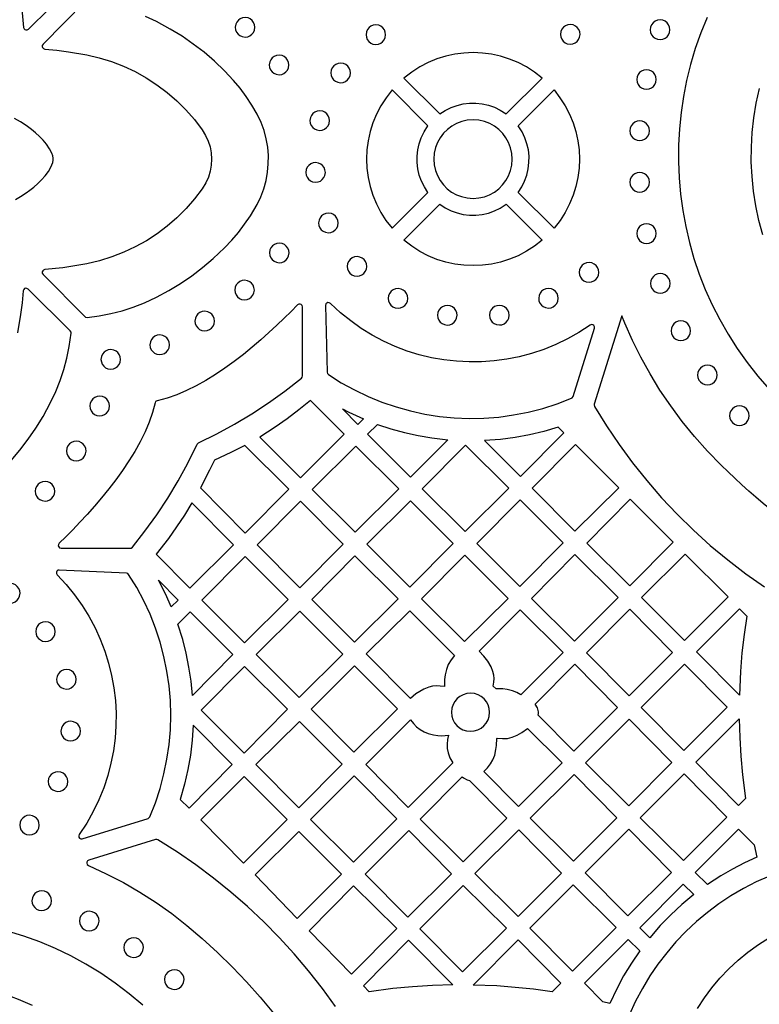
# Model space of a CAD drawing. Header units: millimetres. Extents: x -1176 to 822, y -1617 to -119.
# Tile 45 of 119: x -488 to -361, y -1014 to -845. Entities that reach past the tile are written whole.
import ezdxf

# ---------------------------------------------------------------- set-up
doc = ezdxf.new("R2010")
doc.units = ezdxf.units.MM
doc.layers.add('pattern', color=5, linetype='Continuous', true_color=0x0000ff)

msp = doc.modelspace()

# ---------------------------------------------------------------- linework, layer by layer
at = {"layer": 'pattern'}
for points in [[(-488.3, -838.65), (-487.93, -840.69), (-487.63, -842.74), (-487.3, -845.86), (-487.23, -846.07), (-487.09, -846.22), (-486.91, -846.29), (-486.71, -846.29), (-486.48, -846.16), (-479.22, -838.99), (-479.12, -838.85), (-479.08, -838.6), (-479.35, -836.54), (-479.74, -834.53), (-480.24, -832.57), (-480.87, -830.65), (-481.61, -828.75), (-482.59, -826.66), (-483.73, -824.55), (-484.95, -822.54), (-486.26, -820.6), (-487.68, -818.73), (-489.2, -816.93)], [(-476.79, -841.48), (-483.96, -848.74), (-484.08, -848.93), (-484.1, -849.13), (-484.04, -849.32), (-483.9, -849.47), (-483.66, -849.56), (-481.61, -849.76), (-479.58, -850.02), (-476.45, -850.56), (-474.29, -851.07), (-472.18, -851.73), (-470.12, -852.52), (-468.14, -853.45), (-466.22, -854.52), (-464.39, -855.71), (-462.63, -857.03), (-460.97, -858.46), (-459.41, -860.01), (-457.96, -861.67), (-456.6, -863.47), (-456.02, -864.4), (-455.58, -865.37), (-455.26, -866.38), (-455.07, -867.42), (-455, -868.47), (-455.06, -869.52), (-455.24, -870.55), (-455.55, -871.57), (-455.98, -872.55), (-456.6, -873.55), (-457.94, -875.32), (-459.39, -876.98), (-460.95, -878.53), (-462.61, -879.97), (-464.36, -881.29), (-466.2, -882.48), (-468.11, -883.55), (-470.1, -884.48), (-472.15, -885.28), (-474.26, -885.93), (-476.45, -886.45), (-478.49, -886.82), (-480.53, -887.12), (-483.66, -887.45), (-483.87, -887.52), (-484.02, -887.66), (-484.09, -887.85), (-484.09, -888.05), (-483.96, -888.27), (-476.79, -895.53), (-476.64, -895.64), (-476.4, -895.67), (-474.34, -895.4), (-472.33, -895.01), (-470.37, -894.51), (-468.45, -893.89), (-466.55, -893.14), (-464.46, -892.16), (-462.35, -891.03), (-460.34, -889.81), (-458.4, -888.49), (-456.53, -887.07), (-454.73, -885.55), (-452.77, -883.71), (-451.53, -882.41), (-450.38, -881.06), (-449.32, -879.66), (-448.33, -878.19), (-447.19, -876.26), (-446.55, -874.93), (-446.03, -873.56), (-445.64, -872.15), (-445.38, -870.73), (-445.25, -869.29), (-445.24, -867.85), (-445.36, -866.41), (-445.61, -864.98), (-445.99, -863.58), (-446.5, -862.2), (-447.19, -860.76), (-448.09, -859.21), (-449.06, -857.73), (-450.1, -856.31), (-451.23, -854.95), (-452.77, -853.31), (-454.5, -851.66), (-456.3, -850.13), (-458.15, -848.7), (-460.08, -847.37), (-462.09, -846.14), (-464.46, -844.85), (-466.34, -843.97)], [(-369.87, -844.17), (-370.94, -846.81), (-371.88, -849.49), (-372.69, -852.2), (-373.37, -854.94), (-373.92, -857.7), (-374.33, -860.48), (-374.61, -863.28), (-374.76, -866.08), (-374.78, -868.89), (-374.67, -871.69), (-374.42, -874.49), (-374.04, -877.28), (-373.53, -880.05), (-372.89, -882.8), (-372.11, -885.52), (-371.21, -888.21), (-370.17, -890.86), (-368.99, -893.48), (-367.69, -896.04), (-366.25, -898.55), (-364.68, -901.01), (-362.98, -903.4), (-361.14, -905.73), (-359.17, -907.98)], [(-360.26, -881.45), (-360.94, -878.99), (-361.47, -876.51), (-361.87, -874), (-362.13, -871.48), (-362.26, -868.94), (-362.25, -866.41), (-362.1, -863.88), (-361.82, -861.36), (-361.4, -858.86), (-360.85, -856.37)], [(-488.69, -875.38), (-487.84, -874.9), (-486.84, -874.25), (-486.2, -873.8), (-485.53, -873.27), (-484.86, -872.67), (-484.2, -872.03), (-483.58, -871.33), (-483.04, -870.61), (-482.6, -869.85), (-482.28, -869.04), (-482.2, -868.65), (-482.2, -868.28), (-482.28, -867.92), (-482.44, -867.47), (-482.83, -866.68), (-483.34, -865.93), (-483.93, -865.22), (-484.57, -864.56), (-485.24, -863.95), (-485.93, -863.38), (-486.84, -862.7), (-487.82, -862.08), (-488.85, -861.52)], [(-489.46, -920.25), (-487.93, -918.46), (-486.5, -916.6), (-485.17, -914.67), (-483.94, -912.66), (-482.65, -910.29), (-481.77, -908.41), (-481.01, -906.52), (-480.37, -904.6), (-479.85, -902.64), (-479.45, -900.65), (-479.14, -898.36), (-479.15, -898.17), (-479.28, -897.96), (-486.54, -890.79), (-486.73, -890.67), (-486.93, -890.65), (-487.12, -890.72), (-487.27, -890.85), (-487.36, -891.1), (-487.56, -893.15), (-487.83, -895.18), (-488.36, -898.3)], [(-367.41, -921.03), (-369.78, -918.61), (-372.02, -916.1), (-374.13, -913.51), (-376.11, -910.85), (-377.95, -908.13), (-379.66, -905.34), (-381.24, -902.5), (-382.69, -899.6), (-384, -896.66), (-384.51, -895.36), (-389.25, -910.55), (-389.28, -910.7), (-389.21, -910.94), (-387.15, -914.27), (-384.96, -917.5), (-382.65, -920.65), (-380.21, -923.69), (-377.66, -926.63), (-374.99, -929.47), (-372.2, -932.2), (-369.31, -934.81), (-366.31, -937.31), (-363.21, -939.69), (-360, -941.96)], [(-433.71, -1014), (-435.96, -1010.9), (-438.32, -1007.9), (-440.79, -1004.99), (-443.36, -1002.18), (-446.04, -999.47), (-448.82, -996.86), (-451.69, -994.36), (-454.66, -991.97), (-457.72, -989.69), (-460.87, -987.53), (-464.26, -985.39), (-464.4, -985.33), (-464.65, -985.34), (-476.1, -988.89), (-476.3, -989.02), (-476.41, -989.21), (-476.43, -989.42), (-476.35, -989.63), (-476.15, -989.79), (-473.1, -991.21), (-470.15, -992.74), (-467.3, -994.39), (-464.53, -996.16), (-461.85, -998.06), (-459.23, -1000.09), (-456.62, -1002.31), (-453.97, -1004.74), (-451.43, -1007.24), (-448.98, -1009.8), (-446.63, -1012.44), (-444.37, -1015.15)], [(-359.11, -991.62), (-361.4, -992.63), (-363.62, -993.77), (-365.76, -995.02), (-367.82, -996.39), (-369.8, -997.86), (-371.69, -999.44), (-373.49, -1001.12), (-375.2, -1002.9), (-376.8, -1004.77), (-378.3, -1006.73), (-379.69, -1008.77), (-380.97, -1010.9), (-382.13, -1013.1), (-383.23, -1015.52)], [(-466.82, -1013.79), (-469.16, -1011.82), (-471.56, -1009.98), (-474.04, -1008.29), (-476.58, -1006.74), (-479.18, -1005.33), (-481.83, -1004.06), (-484.53, -1002.93), (-487.27, -1001.94), (-490.04, -1001.08)], [(-371.49, -1014.34), (-370.32, -1012.53), (-369.04, -1010.79), (-367.65, -1009.13), (-366.14, -1007.55), (-364.54, -1006.06), (-362.83, -1004.66), (-361.02, -1003.37), (-359.11, -1002.19)], [(-527.88, -1014.63), (-525.55, -1013.5), (-523.18, -1012.5), (-520.76, -1011.63), (-518.31, -1010.9), (-515.83, -1010.3), (-513.32, -1009.84), (-510.8, -1009.52), (-508.26, -1009.33), (-505.72, -1009.28), (-503.18, -1009.36), (-500.64, -1009.58), (-498.12, -1009.93), (-495.61, -1010.43), (-493.12, -1011.06), (-490.66, -1011.83), (-488.23, -1012.73), (-485.85, -1013.78)]]:
    msp.add_lwpolyline(points, dxfattribs=at)
for points in [[(-450.92, -845.82), (-450.86, -846.25), (-450.7, -846.65), (-450.45, -846.99), (-450.12, -847.25), (-449.73, -847.43), (-449.23, -847.5), (-448.79, -847.44), (-448.4, -847.28), (-448.06, -847.03), (-447.8, -846.7), (-447.62, -846.32), (-447.55, -845.82), (-447.61, -845.38), (-447.77, -844.98), (-448.02, -844.65), (-448.35, -844.38), (-448.73, -844.21), (-449.23, -844.13), (-449.67, -844.19), (-450.06, -844.35), (-450.4, -844.6), (-450.67, -844.93), (-450.84, -845.32)], [(-428.46, -847.1), (-428.4, -847.53), (-428.24, -847.93), (-427.99, -848.27), (-427.66, -848.53), (-427.27, -848.71), (-426.78, -848.78), (-426.34, -848.72), (-425.94, -848.56), (-425.61, -848.31), (-425.34, -847.98), (-425.17, -847.6), (-425.09, -847.1), (-425.15, -846.66), (-425.31, -846.26), (-425.56, -845.93), (-425.89, -845.66), (-426.28, -845.48), (-426.78, -845.41), (-427.21, -845.47), (-427.61, -845.63), (-427.94, -845.88), (-428.21, -846.21), (-428.38, -846.6)], [(-395.06, -847.04), (-395, -847.48), (-394.84, -847.88), (-394.58, -848.21), (-394.26, -848.48), (-393.87, -848.65), (-393.37, -848.73), (-392.93, -848.67), (-392.54, -848.51), (-392.2, -848.26), (-391.94, -847.93), (-391.76, -847.55), (-391.69, -847.04), (-391.74, -846.61), (-391.91, -846.21), (-392.16, -845.87), (-392.48, -845.61), (-392.87, -845.43), (-393.37, -845.36), (-393.81, -845.42), (-394.2, -845.58), (-394.54, -845.83), (-394.8, -846.16), (-394.98, -846.54)], [(-379.62, -846.25), (-379.56, -846.7), (-379.39, -847.1), (-379.12, -847.44), (-378.78, -847.7), (-378.38, -847.87), (-377.93, -847.93), (-377.48, -847.87), (-377.08, -847.7), (-376.74, -847.44), (-376.48, -847.1), (-376.31, -846.7), (-376.25, -846.25), (-376.31, -845.8), (-376.48, -845.4), (-376.74, -845.06), (-377.08, -844.79), (-377.48, -844.62), (-377.93, -844.56), (-378.38, -844.62), (-378.78, -844.79), (-379.12, -845.06), (-379.39, -845.4), (-379.56, -845.8)], [(-445.08, -852.29), (-445.02, -852.73), (-444.86, -853.12), (-444.61, -853.46), (-444.28, -853.72), (-443.89, -853.9), (-443.39, -853.97), (-442.95, -853.92), (-442.56, -853.75), (-442.22, -853.5), (-441.96, -853.18), (-441.78, -852.79), (-441.71, -852.29), (-441.76, -851.85), (-441.93, -851.46), (-442.18, -851.12), (-442.5, -850.85), (-442.89, -850.68), (-443.39, -850.6), (-443.83, -850.66), (-444.22, -850.82), (-444.56, -851.07), (-444.82, -851.4), (-445, -851.79)], [(-415.78, -860.72), (-414.84, -860.11), (-413.84, -859.61), (-412.81, -859.24), (-411.74, -858.99), (-410.66, -858.86), (-409.58, -858.86), (-408.5, -858.97), (-407.43, -859.21), (-406.4, -859.57), (-405.4, -860.06), (-404.36, -860.72), (-398.2, -854.56), (-399.51, -853.53), (-400.9, -852.64), (-402.34, -851.89), (-403.82, -851.28), (-405.35, -850.8), (-406.9, -850.45), (-408.47, -850.25), (-410.06, -850.18), (-411.64, -850.25), (-413.21, -850.45), (-414.76, -850.79), (-416.29, -851.26), (-417.78, -851.88), (-419.22, -852.63), (-420.6, -853.51), (-421.95, -854.56)], [(-434.5, -853.67), (-434.45, -854.1), (-434.28, -854.5), (-434.03, -854.84), (-433.7, -855.1), (-433.32, -855.28), (-432.82, -855.35), (-432.38, -855.29), (-431.99, -855.13), (-431.65, -854.88), (-431.39, -854.55), (-431.21, -854.17), (-431.13, -853.67), (-431.19, -853.23), (-431.35, -852.83), (-431.6, -852.5), (-431.93, -852.23), (-432.32, -852.06), (-432.82, -851.98), (-433.25, -852.04), (-433.65, -852.2), (-433.99, -852.45), (-434.25, -852.78), (-434.43, -853.17)], [(-381.95, -854.79), (-381.89, -855.24), (-381.72, -855.64), (-381.46, -855.98), (-381.12, -856.25), (-380.72, -856.42), (-380.27, -856.48), (-379.82, -856.42), (-379.42, -856.25), (-379.08, -855.98), (-378.82, -855.64), (-378.64, -855.24), (-378.58, -854.79), (-378.64, -854.34), (-378.82, -853.94), (-379.08, -853.6), (-379.42, -853.34), (-379.82, -853.17), (-380.27, -853.11), (-380.72, -853.17), (-381.12, -853.34), (-381.46, -853.6), (-381.72, -853.94), (-381.89, -854.34)], [(-423.99, -880.35), (-417.83, -874.19), (-418.44, -873.24), (-418.93, -872.24), (-419.31, -871.21), (-419.56, -870.15), (-419.68, -869.07), (-419.69, -867.98), (-419.57, -866.9), (-419.33, -865.84), (-418.97, -864.8), (-418.49, -863.8), (-417.83, -862.76), (-423.99, -856.6), (-425.02, -857.92), (-425.91, -859.3), (-426.66, -860.74), (-427.27, -862.23), (-427.75, -863.75), (-428.1, -865.31), (-428.3, -866.88), (-428.37, -868.46), (-428.3, -870.04), (-428.1, -871.61), (-427.76, -873.17), (-427.28, -874.69), (-426.67, -876.18), (-425.92, -877.62), (-425.04, -879.01)], [(-402.32, -874.19), (-401.7, -873.24), (-401.21, -872.24), (-400.84, -871.21), (-400.59, -870.15), (-400.46, -869.07), (-400.45, -867.98), (-400.57, -866.9), (-400.81, -865.84), (-401.17, -864.8), (-401.65, -863.8), (-402.32, -862.76), (-396.15, -856.6), (-395.13, -857.92), (-394.24, -859.3), (-393.49, -860.74), (-392.87, -862.23), (-392.39, -863.75), (-392.05, -865.31), (-391.84, -866.88), (-391.77, -868.46), (-391.84, -870.04), (-392.04, -871.61), (-392.38, -873.17), (-392.86, -874.69), (-393.47, -876.18), (-394.22, -877.62), (-395.11, -879.01), (-396.15, -880.35)], [(-438.09, -861.85), (-438.03, -862.29), (-437.87, -862.68), (-437.62, -863.02), (-437.29, -863.28), (-436.91, -863.46), (-436.41, -863.54), (-435.97, -863.48), (-435.57, -863.32), (-435.24, -863.06), (-434.97, -862.74), (-434.8, -862.35), (-434.72, -861.85), (-434.78, -861.41), (-434.94, -861.02), (-435.19, -860.68), (-435.52, -860.42), (-435.91, -860.24), (-436.41, -860.16), (-436.84, -860.22), (-437.24, -860.38), (-437.58, -860.64), (-437.84, -860.96), (-438.02, -861.35)], [(-416.81, -868.48), (-416.74, -869.47), (-416.53, -870.42), (-416.19, -871.31), (-415.73, -872.14), (-415.17, -872.89), (-414.51, -873.55), (-413.76, -874.12), (-412.93, -874.58), (-412.04, -874.92), (-411.1, -875.14), (-410.07, -875.22), (-409.08, -875.14), (-408.13, -874.93), (-407.24, -874.59), (-406.41, -874.14), (-405.66, -873.57), (-405, -872.91), (-404.43, -872.16), (-403.97, -871.34), (-403.62, -870.45), (-403.41, -869.5), (-403.33, -868.48), (-403.4, -867.48), (-403.62, -866.53), (-403.95, -865.64), (-404.41, -864.81), (-404.98, -864.06), (-405.64, -863.4), (-406.39, -862.83), (-407.21, -862.37), (-408.1, -862.03), (-409.05, -861.81), (-410.07, -861.73), (-411.06, -861.81), (-412.01, -862.02), (-412.91, -862.36), (-413.73, -862.81), (-414.48, -863.38), (-415.15, -864.04), (-415.72, -864.79), (-416.18, -865.61), (-416.52, -866.5), (-416.74, -867.45)], [(-383.12, -863.6), (-383.06, -864.05), (-382.89, -864.45), (-382.63, -864.79), (-382.29, -865.05), (-381.88, -865.22), (-381.43, -865.28), (-380.99, -865.22), (-380.59, -865.05), (-380.25, -864.79), (-379.98, -864.45), (-379.81, -864.05), (-379.75, -863.6), (-379.81, -863.15), (-379.98, -862.75), (-380.25, -862.41), (-380.59, -862.14), (-380.99, -861.97), (-381.43, -861.91), (-381.88, -861.97), (-382.29, -862.14), (-382.63, -862.41), (-382.89, -862.75), (-383.06, -863.15)], [(-438.82, -870.76), (-438.77, -871.2), (-438.6, -871.59), (-438.35, -871.93), (-438.02, -872.19), (-437.64, -872.37), (-437.14, -872.44), (-436.7, -872.39), (-436.31, -872.23), (-435.97, -871.97), (-435.7, -871.65), (-435.53, -871.26), (-435.45, -870.76), (-435.51, -870.32), (-435.67, -869.93), (-435.92, -869.59), (-436.25, -869.32), (-436.64, -869.15), (-437.14, -869.07), (-437.57, -869.13), (-437.97, -869.29), (-438.31, -869.54), (-438.57, -869.87), (-438.75, -870.26)], [(-383.12, -872.45), (-383.06, -872.89), (-382.89, -873.3), (-382.63, -873.64), (-382.29, -873.9), (-381.88, -874.07), (-381.43, -874.13), (-380.99, -874.07), (-380.59, -873.9), (-380.25, -873.64), (-379.98, -873.3), (-379.81, -872.89), (-379.75, -872.45), (-379.81, -872), (-379.98, -871.6), (-380.25, -871.25), (-380.59, -870.99), (-380.99, -870.82), (-381.43, -870.76), (-381.88, -870.82), (-382.29, -870.99), (-382.63, -871.25), (-382.89, -871.6), (-383.06, -872)], [(-398.2, -882.39), (-399.51, -883.42), (-400.9, -884.31), (-402.34, -885.06), (-403.82, -885.68), (-405.35, -886.15), (-406.9, -886.5), (-408.47, -886.7), (-410.06, -886.77), (-411.64, -886.71), (-413.21, -886.5), (-414.76, -886.16), (-416.29, -885.69), (-417.78, -885.07), (-419.22, -884.32), (-420.6, -883.44), (-421.95, -882.39), (-415.78, -876.23), (-414.84, -876.84), (-413.84, -877.34), (-412.81, -877.71), (-411.74, -877.96), (-410.66, -878.09), (-409.58, -878.09), (-408.5, -877.98), (-407.44, -877.74), (-406.4, -877.38), (-405.4, -876.9), (-404.36, -876.23)], [(-436.61, -879.43), (-436.55, -879.86), (-436.39, -880.26), (-436.14, -880.6), (-435.81, -880.86), (-435.42, -881.04), (-434.92, -881.11), (-434.48, -881.06), (-434.09, -880.89), (-433.75, -880.64), (-433.49, -880.31), (-433.31, -879.93), (-433.24, -879.43), (-433.29, -878.99), (-433.46, -878.59), (-433.71, -878.26), (-434.04, -877.99), (-434.42, -877.82), (-434.92, -877.74), (-435.36, -877.8), (-435.75, -877.96), (-436.09, -878.21), (-436.36, -878.54), (-436.53, -878.93)], [(-381.95, -881.26), (-381.89, -881.71), (-381.72, -882.11), (-381.45, -882.45), (-381.11, -882.72), (-380.71, -882.89), (-380.26, -882.95), (-379.81, -882.89), (-379.41, -882.72), (-379.07, -882.45), (-378.81, -882.11), (-378.64, -881.71), (-378.58, -881.26), (-378.64, -880.81), (-378.81, -880.41), (-379.07, -880.07), (-379.41, -879.8), (-379.81, -879.64), (-380.26, -879.57), (-380.71, -879.64), (-381.11, -879.8), (-381.45, -880.07), (-381.72, -880.41), (-381.89, -880.81)], [(-445.05, -884.57), (-445, -885.01), (-444.83, -885.41), (-444.58, -885.74), (-444.25, -886.01), (-443.87, -886.18), (-443.37, -886.26), (-442.93, -886.2), (-442.54, -886.04), (-442.2, -885.79), (-441.94, -885.46), (-441.76, -885.07), (-441.68, -884.57), (-441.74, -884.14), (-441.9, -883.74), (-442.16, -883.4), (-442.48, -883.14), (-442.87, -882.96), (-443.37, -882.89), (-443.8, -882.94), (-444.2, -883.11), (-444.54, -883.36), (-444.8, -883.69), (-444.98, -884.07)], [(-431.69, -886.9), (-431.64, -887.34), (-431.47, -887.74), (-431.22, -888.07), (-430.9, -888.34), (-430.51, -888.51), (-430.01, -888.59), (-429.57, -888.53), (-429.18, -888.37), (-428.84, -888.12), (-428.58, -887.79), (-428.4, -887.4), (-428.32, -886.9), (-428.38, -886.47), (-428.54, -886.07), (-428.8, -885.73), (-429.12, -885.47), (-429.51, -885.29), (-430.01, -885.22), (-430.45, -885.28), (-430.84, -885.44), (-431.18, -885.69), (-431.44, -886.02), (-431.62, -886.4)], [(-391.83, -887.92), (-391.77, -888.36), (-391.61, -888.75), (-391.35, -889.09), (-391.03, -889.35), (-390.64, -889.53), (-390.14, -889.6), (-389.7, -889.55), (-389.31, -889.39), (-388.97, -889.13), (-388.71, -888.81), (-388.53, -888.42), (-388.46, -887.92), (-388.51, -887.48), (-388.68, -887.09), (-388.93, -886.75), (-389.25, -886.49), (-389.64, -886.31), (-390.14, -886.23), (-390.58, -886.29), (-390.97, -886.45), (-391.31, -886.71), (-391.57, -887.03), (-391.75, -887.42)], [(-451.02, -890.96), (-450.96, -891.4), (-450.8, -891.79), (-450.55, -892.13), (-450.22, -892.39), (-449.83, -892.57), (-449.33, -892.65), (-448.9, -892.59), (-448.5, -892.43), (-448.17, -892.17), (-447.9, -891.85), (-447.73, -891.46), (-447.65, -890.96), (-447.71, -890.52), (-447.87, -890.13), (-448.12, -889.79), (-448.45, -889.53), (-448.83, -889.35), (-449.33, -889.27), (-449.77, -889.33), (-450.17, -889.49), (-450.51, -889.75), (-450.77, -890.07), (-450.95, -890.46)], [(-379.58, -889.82), (-379.52, -890.27), (-379.35, -890.67), (-379.09, -891.01), (-378.75, -891.27), (-378.34, -891.44), (-377.9, -891.5), (-377.45, -891.44), (-377.05, -891.27), (-376.7, -891.01), (-376.44, -890.67), (-376.27, -890.27), (-376.21, -889.82), (-376.27, -889.37), (-376.44, -888.97), (-376.7, -888.63), (-377.05, -888.36), (-377.45, -888.19), (-377.9, -888.13), (-378.34, -888.19), (-378.75, -888.36), (-379.09, -888.63), (-379.35, -888.97), (-379.52, -889.37)], [(-424.64, -892.39), (-424.58, -892.83), (-424.42, -893.22), (-424.17, -893.56), (-423.84, -893.82), (-423.45, -894), (-422.95, -894.08), (-422.52, -894.02), (-422.12, -893.86), (-421.79, -893.6), (-421.52, -893.28), (-421.34, -892.89), (-421.27, -892.39), (-421.33, -891.95), (-421.49, -891.56), (-421.74, -891.22), (-422.07, -890.96), (-422.45, -890.78), (-422.95, -890.7), (-423.39, -890.76), (-423.79, -890.92), (-424.12, -891.18), (-424.39, -891.5), (-424.57, -891.89)], [(-398.79, -892.37), (-398.74, -892.81), (-398.58, -893.2), (-398.32, -893.54), (-398, -893.8), (-397.61, -893.98), (-397.11, -894.06), (-396.67, -894), (-396.28, -893.84), (-395.94, -893.58), (-395.68, -893.26), (-395.5, -892.87), (-395.43, -892.37), (-395.48, -891.93), (-395.64, -891.54), (-395.9, -891.2), (-396.22, -890.94), (-396.61, -890.76), (-397.11, -890.68), (-397.55, -890.74), (-397.94, -890.9), (-398.28, -891.16), (-398.54, -891.48), (-398.72, -891.87)], [(-468.98, -935.29), (-468.81, -935.27), (-468.61, -935.12), (-466.45, -932.38), (-464.41, -929.57), (-462.51, -926.69), (-460.73, -923.74), (-459.07, -920.7), (-457.47, -917.45), (-457.43, -917.38), (-457.24, -917.21), (-454.1, -915.67), (-451.05, -914.02), (-448.1, -912.24), (-445.22, -910.35), (-442.41, -908.32), (-439.56, -906.08), (-439.44, -905.95), (-439.38, -905.71), (-439.38, -893.83), (-439.44, -893.6), (-439.58, -893.44), (-439.77, -893.36), (-439.99, -893.36), (-440.21, -893.49), (-441.32, -894.62), (-442.52, -895.8), (-443.8, -897.02), (-445.15, -898.27), (-446.56, -899.52), (-448.03, -900.77), (-449.54, -902.01), (-451.1, -903.21), (-452.7, -904.36), (-454.32, -905.46), (-455.97, -906.48), (-457.64, -907.41), (-459.31, -908.23), (-460.98, -908.94), (-462.65, -909.52), (-464.35, -909.96), (-464.5, -910.02), (-464.61, -910.1), (-464.72, -910.33), (-465.15, -911.99), (-465.72, -913.66), (-466.43, -915.34), (-467.26, -917.01), (-468.19, -918.67), (-469.21, -920.32), (-470.3, -921.95), (-471.45, -923.54), (-472.66, -925.1), (-473.89, -926.62), (-475.14, -928.09), (-476.4, -929.5), (-477.64, -930.85), (-478.86, -932.12), (-480.05, -933.32), (-481.2, -934.46), (-481.32, -934.66), (-481.34, -934.87), (-481.26, -935.07), (-481.11, -935.22), (-480.86, -935.29)], [(-457.86, -896.29), (-457.8, -896.73), (-457.64, -897.12), (-457.38, -897.46), (-457.06, -897.72), (-456.67, -897.9), (-456.17, -897.97), (-455.73, -897.92), (-455.34, -897.75), (-455, -897.5), (-454.74, -897.17), (-454.56, -896.79), (-454.49, -896.29), (-454.54, -895.85), (-454.71, -895.45), (-454.96, -895.12), (-455.28, -894.85), (-455.67, -894.68), (-456.17, -894.6), (-456.61, -894.66), (-457, -894.82), (-457.34, -895.07), (-457.6, -895.4), (-457.78, -895.79)], [(-434.92, -905.47), (-432.71, -906.87), (-430.44, -908.12), (-428.11, -909.24), (-425.73, -910.21), (-423.3, -911.04), (-420.84, -911.72), (-418.35, -912.26), (-415.83, -912.66), (-413.3, -912.91), (-410.75, -913.01), (-408.21, -912.96), (-405.66, -912.77), (-403.12, -912.42), (-400.6, -911.93), (-398.09, -911.29), (-395.62, -910.49), (-393.15, -909.54), (-393.01, -909.45), (-392.88, -909.24), (-389.22, -897.53), (-389.21, -897.28), (-389.31, -897.07), (-389.5, -896.94), (-389.72, -896.9), (-389.96, -896.99), (-391.87, -898.24), (-393.84, -899.35), (-395.86, -900.32), (-397.91, -901.16), (-400, -901.86), (-402.12, -902.42), (-404.26, -902.84), (-406.42, -903.14), (-408.59, -903.29), (-410.75, -903.31), (-412.92, -903.2), (-415.07, -902.96), (-417.2, -902.58), (-419.31, -902.07), (-421.39, -901.43), (-423.43, -900.65), (-425.43, -899.75), (-427.38, -898.72), (-429.27, -897.56), (-431.09, -896.27), (-432.85, -894.85), (-434.58, -893.25), (-434.78, -893.13), (-435, -893.11), (-435.2, -893.19), (-435.34, -893.35), (-435.4, -893.6), (-435.13, -905.08), (-435.09, -905.29)], [(-416.18, -895.29), (-416.13, -895.73), (-415.96, -896.12), (-415.71, -896.46), (-415.38, -896.72), (-415, -896.9), (-414.5, -896.98), (-414.06, -896.92), (-413.67, -896.76), (-413.33, -896.5), (-413.06, -896.18), (-412.89, -895.79), (-412.81, -895.29), (-412.87, -894.85), (-413.03, -894.46), (-413.28, -894.12), (-413.61, -893.86), (-414, -893.68), (-414.5, -893.6), (-414.93, -893.66), (-415.33, -893.82), (-415.67, -894.08), (-415.93, -894.4), (-416.11, -894.79)], [(-407.24, -895.28), (-407.18, -895.72), (-407.02, -896.11), (-406.76, -896.45), (-406.44, -896.71), (-406.05, -896.89), (-405.55, -896.96), (-405.11, -896.91), (-404.72, -896.74), (-404.38, -896.49), (-404.12, -896.16), (-403.94, -895.78), (-403.87, -895.28), (-403.92, -894.84), (-404.09, -894.44), (-404.34, -894.11), (-404.66, -893.84), (-405.05, -893.67), (-405.55, -893.59), (-405.99, -893.65), (-406.38, -893.81), (-406.72, -894.06), (-406.99, -894.39), (-407.16, -894.78)], [(-376.05, -897.95), (-375.99, -898.4), (-375.82, -898.8), (-375.55, -899.14), (-375.21, -899.41), (-374.81, -899.58), (-374.36, -899.64), (-373.91, -899.58), (-373.51, -899.41), (-373.17, -899.14), (-372.91, -898.8), (-372.74, -898.4), (-372.68, -897.95), (-372.74, -897.5), (-372.91, -897.1), (-373.17, -896.76), (-373.51, -896.49), (-373.91, -896.32), (-374.36, -896.26), (-374.81, -896.32), (-375.21, -896.49), (-375.55, -896.76), (-375.82, -897.1), (-375.99, -897.5)], [(-465.59, -900.36), (-465.53, -900.8), (-465.37, -901.2), (-465.12, -901.53), (-464.79, -901.8), (-464.4, -901.97), (-463.9, -902.05), (-463.47, -901.99), (-463.07, -901.83), (-462.74, -901.58), (-462.47, -901.25), (-462.29, -900.86), (-462.22, -900.36), (-462.28, -899.92), (-462.44, -899.53), (-462.69, -899.19), (-463.02, -898.93), (-463.4, -898.75), (-463.9, -898.68), (-464.34, -898.73), (-464.74, -898.9), (-465.07, -899.15), (-465.34, -899.47), (-465.51, -899.86)], [(-474, -902.87), (-473.94, -903.3), (-473.78, -903.7), (-473.52, -904.04), (-473.2, -904.3), (-472.81, -904.48), (-472.31, -904.55), (-471.87, -904.49), (-471.48, -904.33), (-471.14, -904.08), (-470.88, -903.75), (-470.7, -903.37), (-470.63, -902.87), (-470.68, -902.43), (-470.85, -902.03), (-471.1, -901.7), (-471.42, -901.43), (-471.81, -901.26), (-472.31, -901.18), (-472.75, -901.24), (-473.14, -901.4), (-473.48, -901.65), (-473.74, -901.98), (-473.92, -902.37)], [(-371.48, -905.56), (-371.42, -906), (-371.25, -906.41), (-370.99, -906.75), (-370.65, -907.01), (-370.25, -907.18), (-369.8, -907.24), (-369.35, -907.18), (-368.95, -907.01), (-368.61, -906.75), (-368.34, -906.41), (-368.17, -906), (-368.11, -905.56), (-368.17, -905.11), (-368.34, -904.7), (-368.61, -904.36), (-368.95, -904.1), (-369.35, -903.93), (-369.8, -903.87), (-370.25, -903.93), (-370.65, -904.1), (-370.99, -904.36), (-371.25, -904.7), (-371.42, -905.11)], [(-475.91, -910.87), (-475.85, -911.31), (-475.69, -911.71), (-475.44, -912.04), (-475.11, -912.31), (-474.72, -912.49), (-474.22, -912.56), (-473.79, -912.5), (-473.39, -912.34), (-473.06, -912.09), (-472.79, -911.76), (-472.62, -911.37), (-472.54, -910.87), (-472.6, -910.44), (-472.76, -910.04), (-473.01, -909.71), (-473.34, -909.44), (-473.73, -909.27), (-474.22, -909.19), (-474.66, -909.25), (-475.06, -909.41), (-475.39, -909.66), (-475.66, -909.99), (-475.84, -910.37)], [(-446.71, -916.2), (-439.71, -923.2), (-432.24, -915.72), (-438.02, -909.93), (-439.98, -911.55), (-441.99, -913.08), (-444.06, -914.53)], [(-432.52, -911.38), (-431.42, -911.94), (-428.92, -913.08), (-429.87, -914.04)], [(-365.99, -912.54), (-365.93, -912.98), (-365.76, -913.39), (-365.49, -913.73), (-365.15, -913.99), (-364.75, -914.16), (-364.3, -914.22), (-363.86, -914.16), (-363.45, -913.99), (-363.11, -913.73), (-362.85, -913.39), (-362.68, -912.98), (-362.62, -912.54), (-362.68, -912.09), (-362.85, -911.68), (-363.11, -911.34), (-363.45, -911.08), (-363.86, -910.91), (-364.3, -910.85), (-364.75, -910.91), (-365.15, -911.08), (-365.49, -911.34), (-365.76, -911.68), (-365.93, -912.09)], [(-426.5, -914.03), (-424.18, -914.8), (-421.86, -915.45), (-419.51, -915.97), (-417.13, -916.37), (-414.41, -916.68), (-420.82, -923.09), (-428.19, -915.72)], [(-395.45, -914.5), (-397.9, -915.23), (-400.37, -915.83), (-402.85, -916.29), (-405.36, -916.61), (-408.1, -916.81), (-401.92, -922.99), (-394.48, -915.47)], [(-479.94, -918.61), (-479.88, -919.05), (-479.72, -919.44), (-479.47, -919.78), (-479.14, -920.04), (-478.75, -920.22), (-478.25, -920.29), (-477.82, -920.24), (-477.42, -920.08), (-477.08, -919.82), (-476.82, -919.5), (-476.64, -919.11), (-476.57, -918.61), (-476.62, -918.17), (-476.79, -917.78), (-477.04, -917.44), (-477.37, -917.18), (-477.75, -917), (-478.25, -916.92), (-478.69, -916.98), (-479.08, -917.14), (-479.42, -917.4), (-479.68, -917.72), (-479.86, -918.11)], [(-456.9, -924.94), (-449.21, -932.69), (-441.7, -925.18), (-449.29, -917.66), (-451.67, -918.87), (-454.52, -920.15), (-455.34, -921.89)], [(-437.69, -925.22), (-430.35, -932.55), (-422.84, -925.11), (-430.21, -917.75)], [(-418.79, -925.11), (-411.45, -932.45), (-403.94, -925.01), (-411.35, -917.6)], [(-392.45, -917.5), (-399.89, -925.01), (-392.56, -932.35), (-385.04, -924.91)], [(-485.3, -925.52), (-485.25, -925.95), (-485.08, -926.35), (-484.83, -926.69), (-484.51, -926.95), (-484.12, -927.13), (-483.62, -927.2), (-483.18, -927.15), (-482.79, -926.98), (-482.45, -926.73), (-482.19, -926.4), (-482.01, -926.02), (-481.93, -925.52), (-481.99, -925.08), (-482.15, -924.68), (-482.41, -924.35), (-482.73, -924.08), (-483.12, -923.91), (-483.62, -923.83), (-484.06, -923.89), (-484.45, -924.05), (-484.79, -924.3), (-485.05, -924.63), (-485.23, -925.02)], [(-458.37, -927.52), (-459.66, -929.6), (-461.01, -931.64), (-462.42, -933.62), (-464.52, -936.33), (-458.72, -942.19), (-451.24, -934.72)], [(-439.82, -942.09), (-432.38, -934.58), (-439.71, -927.24), (-447.19, -934.72)], [(-420.92, -941.98), (-413.48, -934.47), (-420.82, -927.14), (-428.33, -934.58)], [(-409.4, -934.51), (-402.02, -941.88), (-394.58, -934.37), (-401.96, -927)], [(-375.66, -934.29), (-383.06, -926.89), (-390.51, -934.42), (-383.12, -941.74)], [(-449.32, -951.54), (-441.86, -944.09), (-449.22, -936.74), (-456.67, -944.2)], [(-430.36, -936.6), (-437.8, -944.11), (-430.46, -951.45), (-422.95, -944.01)], [(-411.56, -951.35), (-404.04, -943.91), (-411.46, -936.5), (-418.9, -944.01)], [(-392.56, -936.39), (-400.01, -943.92), (-392.62, -951.24), (-385.16, -943.78)], [(-381.1, -943.77), (-373.76, -951.18), (-366.24, -943.66), (-373.65, -936.33)], [(-465.6, -981.43), (-464.65, -979.01), (-463.84, -976.56), (-463.18, -974.07), (-462.66, -971.56), (-462.3, -969.04), (-462.08, -966.5), (-462.01, -963.97), (-462.08, -961.43), (-462.3, -958.91), (-462.67, -956.4), (-463.18, -953.91), (-463.83, -951.45), (-464.63, -949.03), (-465.57, -946.65), (-466.65, -944.32), (-467.87, -942.04), (-469.26, -939.79), (-469.4, -939.64), (-469.64, -939.57), (-481.18, -939.05), (-481.41, -939.1), (-481.58, -939.24), (-481.67, -939.43), (-481.67, -939.65), (-481.54, -939.87), (-479.98, -941.55), (-478.55, -943.3), (-477.25, -945.12), (-476.07, -947), (-475.03, -948.95), (-474.12, -950.94), (-473.34, -952.98), (-472.69, -955.06), (-472.17, -957.16), (-471.78, -959.3), (-471.53, -961.45), (-471.41, -963.61), (-471.43, -965.78), (-471.58, -967.94), (-471.86, -970.1), (-472.29, -972.24), (-472.85, -974.36), (-473.54, -976.46), (-474.37, -978.51), (-475.35, -980.53), (-476.46, -982.5), (-477.75, -984.47), (-477.83, -984.7), (-477.8, -984.92), (-477.67, -985.11), (-477.47, -985.21), (-477.21, -985.2), (-465.9, -981.7), (-465.76, -981.63)], [(-491.28, -943.04), (-491.22, -943.48), (-491.06, -943.87), (-490.81, -944.21), (-490.48, -944.47), (-490.09, -944.65), (-489.59, -944.72), (-489.16, -944.67), (-488.76, -944.5), (-488.43, -944.25), (-488.16, -943.93), (-487.99, -943.54), (-487.91, -943.04), (-487.97, -942.6), (-488.13, -942.21), (-488.38, -941.87), (-488.71, -941.6), (-489.1, -941.43), (-489.59, -941.35), (-490.03, -941.41), (-490.43, -941.57), (-490.76, -941.82), (-491.03, -942.15), (-491.21, -942.54)], [(-464.14, -940.81), (-460.74, -944.22), (-461.92, -945.39), (-462.88, -943.25)], [(-460.79, -948.35), (-458.68, -946.24), (-451.34, -953.57), (-458.28, -960.57), (-458.52, -958.12), (-458.88, -955.71), (-459.36, -953.33), (-459.96, -950.97)], [(-432.47, -953.49), (-439.82, -946.14), (-447.31, -953.55), (-439.92, -960.94)], [(-420.8, -961.1), (-428.43, -953.47), (-420.92, -946.03), (-413.23, -953.72), (-413.85, -954.47), (-414.32, -955.26), (-414.66, -956.12), (-414.88, -957.07), (-414.98, -957.87), (-414.99, -959.07), (-415.7, -958.97), (-416.37, -958.95), (-417.03, -959.01), (-417.67, -959.17), (-418.52, -959.51), (-419.23, -959.9), (-419.89, -960.34)], [(-401.87, -960.48), (-402.55, -960.09), (-403.27, -959.79), (-404.18, -959.58), (-404.94, -959.48), (-406.1, -959.47), (-406.59, -958.99), (-406.48, -958.33), (-406.45, -957.7), (-406.51, -957.09), (-406.65, -956.48), (-406.98, -955.68), (-407.53, -954.7), (-408.2, -953.82), (-409.01, -953.01), (-401.99, -945.91), (-394.61, -953.23)], [(-383.12, -945.79), (-390.6, -953.27), (-383.26, -960.68), (-375.78, -953.2)], [(-364.3, -960.54), (-371.65, -953.12), (-364.27, -945.74), (-363.05, -946.96), (-363.5, -950.12), (-363.86, -953.29), (-364.11, -956.47)], [(-485.22, -949.62), (-485.16, -950.06), (-485, -950.46), (-484.75, -950.79), (-484.42, -951.06), (-484.04, -951.24), (-483.54, -951.31), (-483.1, -951.25), (-482.7, -951.09), (-482.37, -950.84), (-482.1, -950.51), (-481.93, -950.12), (-481.85, -949.62), (-481.91, -949.19), (-482.07, -948.79), (-482.32, -948.45), (-482.65, -948.19), (-483.04, -948.01), (-483.54, -947.94), (-483.97, -948), (-484.37, -948.16), (-484.71, -948.41), (-484.97, -948.74), (-485.15, -949.12)], [(-398.89, -963.97), (-398.82, -963.68), (-398.81, -963.4), (-398.91, -962.96), (-399.01, -962.74), (-399.4, -962.07), (-392.57, -955.24), (-385.24, -962.65), (-392.75, -970.16)], [(-373.72, -955.19), (-381.2, -962.66), (-373.86, -970.07), (-366.38, -962.6)], [(-481.62, -957.81), (-481.56, -958.24), (-481.4, -958.64), (-481.14, -958.98), (-480.82, -959.24), (-480.43, -959.42), (-479.93, -959.49), (-479.49, -959.44), (-479.1, -959.27), (-478.76, -959.02), (-478.5, -958.69), (-478.32, -958.31), (-478.25, -957.81), (-478.3, -957.37), (-478.47, -956.97), (-478.72, -956.64), (-479.04, -956.37), (-479.43, -956.2), (-479.93, -956.12), (-480.37, -956.18), (-480.76, -956.34), (-481.1, -956.59), (-481.37, -956.92), (-481.54, -957.31)], [(-449.38, -970.48), (-441.94, -962.97), (-449.32, -955.6), (-456.76, -963.1)], [(-437.91, -962.95), (-430.54, -970.32), (-423.05, -962.9), (-430.42, -955.53)], [(-413.78, -963.48), (-413.72, -964.13), (-413.53, -964.74), (-413.23, -965.29), (-412.84, -965.77), (-412.37, -966.17), (-411.82, -966.48), (-411.21, -966.68), (-410.51, -966.75), (-409.85, -966.69), (-409.24, -966.5), (-408.69, -966.2), (-408.21, -965.81), (-407.81, -965.34), (-407.5, -964.79), (-407.31, -964.18), (-407.23, -963.48), (-407.3, -962.82), (-407.48, -962.22), (-407.78, -961.66), (-408.17, -961.18), (-408.65, -960.78), (-409.2, -960.48), (-409.8, -960.28), (-410.51, -960.2), (-411.16, -960.27), (-411.77, -960.46), (-412.32, -960.75), (-412.8, -961.14), (-413.2, -961.62), (-413.51, -962.17), (-413.71, -962.77)], [(-480.89, -966.71), (-480.83, -967.15), (-480.67, -967.55), (-480.42, -967.88), (-480.09, -968.15), (-479.7, -968.32), (-479.2, -968.4), (-478.76, -968.34), (-478.37, -968.18), (-478.03, -967.93), (-477.77, -967.6), (-477.59, -967.21), (-477.52, -966.71), (-477.57, -966.27), (-477.74, -965.88), (-477.99, -965.54), (-478.32, -965.28), (-478.7, -965.1), (-479.2, -965.03), (-479.64, -965.08), (-480.03, -965.25), (-480.37, -965.5), (-480.64, -965.83), (-480.81, -966.21)], [(-447.38, -972.45), (-440, -979.9), (-432.54, -972.37), (-439.88, -965.04)], [(-414.26, -967.43), (-414.46, -968.17), (-414.54, -968.93), (-414.51, -969.7), (-414.35, -970.45), (-414.04, -971.28), (-413.54, -972.15), (-421.2, -979.81), (-428.5, -972.43), (-420.8, -964.8), (-420.33, -965.43), (-419.78, -965.99), (-419.16, -966.46), (-418.49, -966.85), (-417.77, -967.15), (-416.84, -967.38), (-416.13, -967.47), (-415.43, -967.5)], [(-383.22, -964.69), (-390.73, -972.19), (-383.32, -979.53), (-375.89, -972.1)], [(-364.33, -964.59), (-364.24, -967.82), (-364.05, -971.03), (-363.76, -974.24), (-363.26, -978.27), (-364.46, -979.47), (-371.8, -972.06)], [(-460.39, -978.44), (-458.87, -979.96), (-451.45, -972.47), (-458.19, -965.72), (-458.35, -968.29), (-458.64, -970.82), (-459.07, -973.32), (-459.63, -975.8)], [(-402.5, -967.44), (-401.67, -966.98), (-400.7, -966.28), (-394.76, -972.17), (-402.25, -979.66), (-408.22, -973.64), (-407.57, -973.01), (-407.05, -972.35), (-406.65, -971.63), (-406.35, -970.84), (-406.13, -969.89), (-406.04, -969.2), (-406.01, -968), (-405.92, -967.9), (-405.02, -968.01), (-404.17, -967.97), (-403.34, -967.78)], [(-483.07, -975.38), (-483.01, -975.82), (-482.85, -976.21), (-482.6, -976.55), (-482.27, -976.81), (-481.89, -976.99), (-481.39, -977.06), (-480.95, -977.01), (-480.55, -976.85), (-480.22, -976.59), (-479.95, -976.27), (-479.78, -975.88), (-479.7, -975.38), (-479.76, -974.94), (-479.92, -974.55), (-480.17, -974.21), (-480.5, -973.95), (-480.89, -973.77), (-481.39, -973.69), (-481.82, -973.75), (-482.22, -973.91), (-482.55, -974.17), (-482.82, -974.49), (-483, -974.88)], [(-373.93, -988.93), (-366.48, -981.49), (-373.82, -974.08), (-381.34, -981.59)], [(-442.02, -981.89), (-449.4, -974.51), (-456.86, -981.97), (-449.52, -989.38)], [(-438.01, -981.92), (-430.63, -989.24), (-423.19, -981.8), (-430.5, -974.41)], [(-411.93, -974.59), (-411.7, -974.75), (-411.06, -975.07), (-410.66, -975.17), (-404.24, -981.65), (-411.77, -989.18), (-419.18, -981.84)], [(-400.24, -981.69), (-392.83, -989.03), (-385.39, -981.59), (-392.72, -974.18)], [(-487.97, -982.86), (-487.91, -983.29), (-487.75, -983.69), (-487.5, -984.03), (-487.17, -984.29), (-486.78, -984.47), (-486.28, -984.54), (-485.85, -984.48), (-485.45, -984.32), (-485.11, -984.07), (-484.85, -983.74), (-484.67, -983.36), (-484.6, -982.86), (-484.66, -982.42), (-484.82, -982.02), (-485.07, -981.69), (-485.4, -981.42), (-485.78, -981.25), (-486.28, -981.17), (-486.72, -981.23), (-487.11, -981.39), (-487.45, -981.64), (-487.72, -981.97), (-487.89, -982.35)], [(-447.52, -991.42), (-440.29, -998.89), (-432.67, -991.28), (-440.02, -983.93)], [(-413.79, -991.2), (-421.13, -983.79), (-428.61, -991.26), (-421.27, -998.67)], [(-394.89, -991.09), (-402.23, -983.68), (-409.74, -991.19), (-402.33, -998.53)], [(-383.47, -998.47), (-375.99, -990.99), (-383.33, -983.58), (-390.8, -991.06)], [(-361.29, -988.36), (-363.42, -989.33), (-365.49, -990.4), (-367.5, -991.57), (-369.81, -993.08), (-371.89, -990.98), (-364.45, -983.55), (-361.79, -986.24)], [(-485.86, -995.84), (-485.81, -996.28), (-485.64, -996.67), (-485.39, -997.01), (-485.06, -997.27), (-484.68, -997.45), (-484.18, -997.52), (-483.74, -997.47), (-483.35, -997.3), (-483.01, -997.05), (-482.75, -996.72), (-482.57, -996.34), (-482.49, -995.84), (-482.55, -995.4), (-482.71, -995), (-482.96, -994.67), (-483.29, -994.4), (-483.68, -994.23), (-484.18, -994.15), (-484.61, -994.21), (-485.01, -994.37), (-485.35, -994.62), (-485.61, -994.95), (-485.79, -995.34)], [(-423.18, -1000.6), (-430.96, -1008.46), (-438.23, -1000.99), (-430.63, -993.3)], [(-404.35, -1000.56), (-411.76, -993.22), (-419.21, -1000.66), (-411.87, -1008.07)], [(-392.97, -1007.97), (-385.45, -1000.45), (-392.86, -993.12), (-400.3, -1000.56)], [(-372.15, -994.8), (-374.17, -996.48), (-376.08, -998.26), (-377.89, -1000.13), (-379.69, -1002.22), (-381.42, -1000.5), (-373.94, -993.03)], [(-477.7, -999.34), (-477.65, -999.78), (-477.48, -1000.18), (-477.23, -1000.51), (-476.91, -1000.78), (-476.52, -1000.95), (-476.02, -1001.03), (-475.58, -1000.97), (-475.19, -1000.81), (-474.85, -1000.56), (-474.58, -1000.23), (-474.41, -999.84), (-474.33, -999.34), (-474.39, -998.91), (-474.55, -998.51), (-474.8, -998.17), (-475.13, -997.91), (-475.52, -997.73), (-476.02, -997.66), (-476.46, -997.71), (-476.85, -997.88), (-477.19, -998.13), (-477.45, -998.46), (-477.63, -998.84)], [(-470.09, -1003.9), (-470.03, -1004.34), (-469.87, -1004.74), (-469.62, -1005.07), (-469.29, -1005.34), (-468.91, -1005.51), (-468.41, -1005.59), (-467.97, -1005.53), (-467.58, -1005.37), (-467.24, -1005.12), (-466.97, -1004.79), (-466.8, -1004.4), (-466.72, -1003.9), (-466.78, -1003.47), (-466.94, -1003.07), (-467.19, -1002.73), (-467.52, -1002.47), (-467.91, -1002.29), (-468.41, -1002.22), (-468.84, -1002.27), (-469.24, -1002.44), (-469.58, -1002.69), (-469.84, -1003.02), (-470.02, -1003.4)], [(-413.56, -1010.31), (-417.01, -1010.41), (-420.45, -1010.62), (-423.88, -1010.95), (-427.93, -1011.49), (-428.92, -1010.48), (-421.16, -1002.63)], [(-396.5, -1011.49), (-399.66, -1011.06), (-402.83, -1010.73), (-406, -1010.49), (-410.07, -1010.33), (-402.34, -1002.59), (-395, -1010)], [(-386.56, -1013.5), (-387.79, -1013.2), (-390.93, -1010.02), (-383.41, -1002.5), (-381.42, -1004.47), (-382.87, -1006.59), (-384.19, -1008.76), (-385.39, -1011)], [(-463.1, -1009.39), (-463.04, -1009.82), (-462.88, -1010.22), (-462.62, -1010.56), (-462.3, -1010.82), (-461.91, -1011), (-461.41, -1011.07), (-460.97, -1011.01), (-460.58, -1010.85), (-460.24, -1010.6), (-459.98, -1010.27), (-459.8, -1009.89), (-459.73, -1009.39), (-459.78, -1008.95), (-459.95, -1008.55), (-460.2, -1008.22), (-460.52, -1007.95), (-460.91, -1007.78), (-461.41, -1007.7), (-461.85, -1007.76), (-462.24, -1007.92), (-462.58, -1008.17), (-462.84, -1008.5), (-463.02, -1008.89)]]:
    msp.add_lwpolyline(points, close=True, dxfattribs=at)
at = {"layer": 'pattern', "extrusion": (0, 0, -1)}
msp.add_arc((262.65, -814.03, -690.51), 149.75, 304.4459, 314.3913, dxfattribs=at)

doc.saveas('drawing.dxf')
